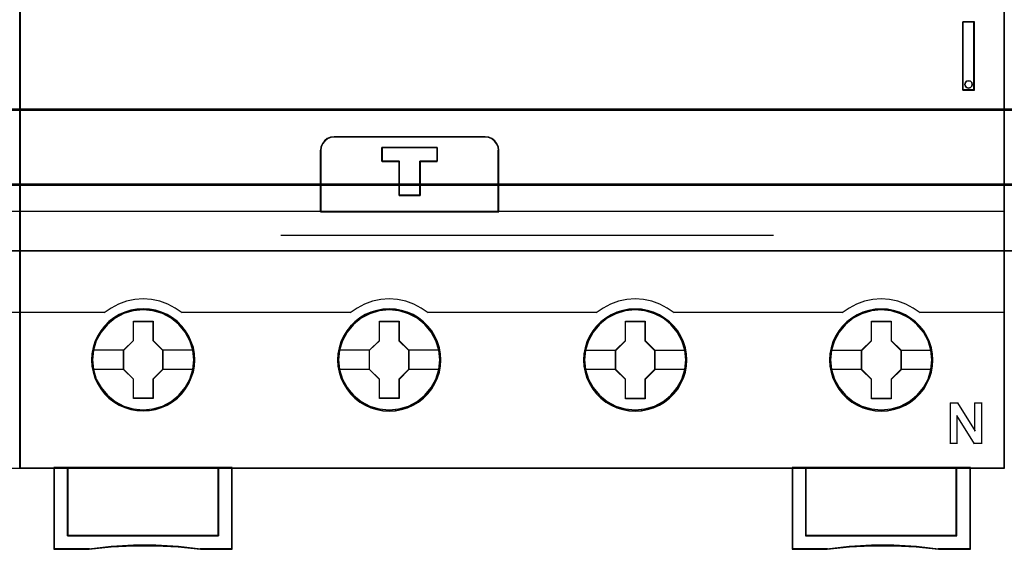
# Model space of a CAD drawing. Header units: millimetres. Extents: x 18084 to 47233, y 38174 to 56392.
# Tile 160 of 253: x 25259 to 25331, y 50907 to 50946. Entities that reach past the tile are written whole.
import ezdxf

# ---------------------------------------------------------------- set-up
doc = ezdxf.new("R2010")
doc.units = ezdxf.units.MM
doc.header["$LTSCALE"] = 100
for name, color, linetype in [('30', 7, 'Continuous'), ('45', 7, 'Continuous'), ('50', 7, 'Continuous')]:
    doc.layers.add(name, color=color, linetype=linetype)

msp = doc.modelspace()

# ---------------------------------------------------------------- linework, layer by layer
for p, q in [((25258.952, 50994.863), (25258.952, 50914.863)), ((25258.952, 50914.863), (25258.952, 50994.863))]:
    msp.add_line(p, q)
at = {"layer": '30', "color": 139}
for points in [[(25163.131, 50939.065), (25598.441, 50939.065), (25163.131, 50939.065)], [(25163.131, 50933.581), (25598.441, 50933.581), (25163.131, 50933.581)]]:
    msp.add_lwpolyline(points, close=True, dxfattribs=at)
at = {"layer": '30', "color": 7}
msp.add_lwpolyline([(25598.441, 50939.065), (25163.131, 50939.065), (25163.131, 50938.879), (25163.131, 50936.676), (25163.131, 50933.512), (25163.315, 50933.512), (25598.257, 50933.512), (25598.441, 50933.512), (25598.441, 50936.676), (25598.441, 50938.879), (25598.441, 50939.065)], close=True, dxfattribs=at)
msp.add_lwpolyline([(25598.441, 50939.065), (25163.131, 50939.065), (25163.131, 50938.879), (25163.131, 50936.676), (25163.131, 50933.512), (25163.315, 50933.512), (25598.257, 50933.512), (25598.441, 50933.512), (25598.441, 50936.676), (25598.441, 50938.879), (25598.441, 50939.065)], close=True, dxfattribs=at)
msp.add_lwpolyline([(25598.441, 50939.065), (25163.131, 50939.065), (25163.131, 50938.879), (25163.131, 50936.676), (25163.131, 50933.512), (25163.315, 50933.512), (25598.257, 50933.512), (25598.441, 50933.512), (25598.441, 50936.676), (25598.441, 50938.879), (25598.441, 50939.065)], close=True, dxfattribs=at)
at = {"layer": '30', "color": 59}
for points in [[(25598.441, 50939.065), (25163.131, 50939.065), (25163.131, 50938.879), (25163.131, 50936.676), (25163.131, 50933.512), (25163.315, 50933.512), (25598.257, 50933.512), (25598.441, 50933.512), (25598.441, 50936.676), (25598.441, 50938.879), (25598.441, 50939.065)], [(25598.406, 50939.031), (25163.163, 50939.031), (25163.163, 50938.847), (25163.163, 50936.671), (25163.163, 50933.546), (25163.347, 50933.546), (25598.222, 50933.546), (25598.406, 50933.546), (25598.406, 50936.671), (25598.406, 50938.847), (25598.406, 50939.031)]]:
    msp.add_lwpolyline(points, close=True, dxfattribs=at)
at = {"layer": '30', "color": 7}
msp.add_lwpolyline([(25163.131, 50938.996), (25598.441, 50938.996)], dxfattribs=at)
msp.add_lwpolyline([(25163.131, 50938.996), (25598.441, 50938.996)], dxfattribs=at)
msp.add_lwpolyline([(25163.131, 50938.996), (25598.441, 50938.996)], dxfattribs=at)
at = {"layer": '30', "color": 59}
msp.add_lwpolyline([(25163.131, 50938.996), (25598.441, 50938.996)], dxfattribs=at)
at = {"layer": '45', "color": 139}
msp.add_line((25278.068, 50929.841), (25314.119, 50929.841), dxfattribs=at)
at = {"layer": '45', "color": 7}
for points in [[(25258.952, 50994.863), (25186.876, 50994.863), (25186.876, 50912.795), (25258.952, 50912.795), (25258.952, 50994.863)], [(25331.029, 50994.863), (25258.952, 50994.863), (25258.952, 50912.795), (25331.029, 50912.795), (25331.029, 50994.863)], [(25327.988, 50940.466), (25328.83, 50940.466), (25328.83, 50945.452), (25327.988, 50945.452), (25327.988, 50940.466)], [(25328.168, 50941.013), (25328.26, 50941.115), (25328.406, 50941.151), (25328.539, 50941.115), (25328.637, 50941.013), (25328.673, 50940.881), (25328.637, 50940.742), (25328.539, 50940.652), (25328.406, 50940.61), (25328.26, 50940.652), (25328.168, 50940.742), (25328.132, 50940.881), (25328.168, 50941.013)], [(25280.956, 50931.568), (25294.011, 50931.568), (25294.011, 50936.059), (25293.984, 50936.309), (25293.877, 50936.558), (25293.721, 50936.752), (25293.514, 50936.919), (25293.274, 50937.013), (25293.011, 50937.052), (25281.962, 50937.052), (25281.699, 50937.013), (25281.459, 50936.919), (25281.252, 50936.752), (25281.096, 50936.558), (25280.99, 50936.309), (25280.956, 50936.059), (25280.956, 50931.568)], [(25280.978, 50931.59), (25293.989, 50931.59), (25293.989, 50936.047), (25293.961, 50936.295), (25293.855, 50936.542), (25293.699, 50936.735), (25293.493, 50936.9), (25293.254, 50936.993), (25292.992, 50937.032), (25281.981, 50937.032), (25281.719, 50936.993), (25281.48, 50936.9), (25281.274, 50936.735), (25281.118, 50936.542), (25281.012, 50936.295), (25280.978, 50936.047), (25280.978, 50931.59)], [(25288.25, 50935.262), (25288.25, 50932.749), (25286.723, 50932.749), (25286.723, 50935.262), (25285.455, 50935.262), (25285.455, 50936.26), (25289.512, 50936.26), (25289.512, 50935.262), (25288.25, 50935.262)], [(25286.723, 50935.262), (25286.723, 50932.749), (25288.25, 50932.749), (25288.25, 50935.262), (25289.512, 50935.262), (25289.512, 50936.26), (25285.455, 50936.26), (25285.455, 50935.262), (25286.723, 50935.262)], [(25286.731, 50935.253), (25286.731, 50932.771), (25288.242, 50932.771), (25288.242, 50935.253), (25289.49, 50935.253), (25289.49, 50936.238), (25285.478, 50936.238), (25285.478, 50935.253), (25286.731, 50935.253)], [(25271.756, 50920.722), (25271.734, 50921.171), (25271.661, 50921.619), (25271.504, 50922.051), (25271.325, 50922.466), (25271.09, 50922.853), (25270.81, 50923.202), (25270.485, 50923.523), (25270.121, 50923.8), (25269.745, 50924.043), (25269.32, 50924.226), (25268.888, 50924.353), (25268.435, 50924.436), (25267.981, 50924.458), (25267.527, 50924.436), (25267.085, 50924.353), (25266.636, 50924.226), (25266.222, 50924.043), (25265.835, 50923.8), (25265.477, 50923.523), (25265.141, 50923.202), (25264.877, 50922.853), (25264.631, 50922.466), (25264.435, 50922.051), (25264.317, 50921.619), (25264.228, 50921.171), (25264.194, 50920.722), (25264.228, 50920.274), (25264.317, 50919.837), (25264.435, 50919.405), (25264.631, 50918.996), (25264.877, 50918.603), (25265.141, 50918.243), (25265.477, 50917.927), (25265.835, 50917.645), (25266.222, 50917.418), (25266.636, 50917.236), (25267.085, 50917.097), (25267.527, 50917.009), (25267.981, 50916.986), (25268.435, 50917.009), (25268.888, 50917.097), (25269.32, 50917.236), (25269.745, 50917.418), (25270.121, 50917.645), (25270.485, 50917.927), (25270.81, 50918.243), (25271.09, 50918.603), (25271.325, 50918.996), (25271.504, 50919.405), (25271.661, 50919.837), (25271.734, 50920.274), (25271.756, 50920.722)], [(25271.756, 50920.722), (25271.734, 50921.171), (25271.661, 50921.619), (25271.504, 50922.051), (25271.325, 50922.466), (25271.09, 50922.853), (25270.81, 50923.202), (25270.485, 50923.523), (25270.121, 50923.8), (25269.745, 50924.043), (25269.32, 50924.226), (25268.888, 50924.353), (25268.435, 50924.436), (25267.981, 50924.458), (25267.527, 50924.436), (25267.085, 50924.353), (25266.636, 50924.226), (25266.222, 50924.043), (25265.835, 50923.8), (25265.477, 50923.523), (25265.141, 50923.202), (25264.877, 50922.853), (25264.631, 50922.466), (25264.435, 50922.051), (25264.317, 50921.619), (25264.228, 50921.171), (25264.194, 50920.722), (25264.228, 50920.274), (25264.317, 50919.837), (25264.435, 50919.405), (25264.631, 50918.996), (25264.877, 50918.603), (25265.141, 50918.243), (25265.477, 50917.927), (25265.835, 50917.645), (25266.222, 50917.418), (25266.636, 50917.236), (25267.085, 50917.097), (25267.527, 50917.009), (25267.981, 50916.986), (25268.435, 50917.009), (25268.888, 50917.097), (25269.32, 50917.236), (25269.745, 50917.418), (25270.121, 50917.645), (25270.485, 50917.927), (25270.81, 50918.243), (25271.09, 50918.603), (25271.325, 50918.996), (25271.504, 50919.405), (25271.661, 50919.837), (25271.734, 50920.274), (25271.756, 50920.722)], [(25271.737, 50920.722), (25271.714, 50921.168), (25271.642, 50921.614), (25271.486, 50922.043), (25271.308, 50922.455), (25271.073, 50922.84), (25270.795, 50923.187), (25270.472, 50923.506), (25270.109, 50923.781), (25269.736, 50924.023), (25269.313, 50924.205), (25268.884, 50924.331), (25268.432, 50924.414), (25267.981, 50924.436), (25267.529, 50924.414), (25267.089, 50924.331), (25266.643, 50924.205), (25266.231, 50924.023), (25265.847, 50923.781), (25265.49, 50923.506), (25265.156, 50923.187), (25264.894, 50922.84), (25264.649, 50922.455), (25264.454, 50922.043), (25264.337, 50921.614), (25264.247, 50921.168), (25264.214, 50920.722), (25264.247, 50920.277), (25264.337, 50919.842), (25264.454, 50919.413), (25264.649, 50919.006), (25264.894, 50918.615), (25265.156, 50918.258), (25265.49, 50917.944), (25265.847, 50917.663), (25266.231, 50917.438), (25266.643, 50917.256), (25267.089, 50917.119), (25267.529, 50917.031), (25267.981, 50917.009), (25268.432, 50917.031), (25268.884, 50917.119), (25269.313, 50917.256), (25269.736, 50917.438), (25270.109, 50917.663), (25270.472, 50917.944), (25270.795, 50918.258), (25271.073, 50918.615), (25271.308, 50919.006), (25271.486, 50919.413), (25271.642, 50919.842), (25271.714, 50920.277), (25271.737, 50920.722)], [(25289.768, 50920.718), (25289.74, 50921.166), (25289.673, 50921.614), (25289.516, 50922.046), (25289.337, 50922.455), (25289.101, 50922.848), (25288.821, 50923.197), (25288.491, 50923.512), (25288.126, 50923.789), (25287.756, 50924.033), (25287.325, 50924.215), (25286.899, 50924.348), (25286.44, 50924.431), (25285.986, 50924.453), (25285.532, 50924.431), (25285.089, 50924.348), (25284.641, 50924.215), (25284.232, 50924.033), (25283.84, 50923.789), (25283.481, 50923.512), (25283.15, 50923.197), (25282.887, 50922.848), (25282.64, 50922.455), (25282.444, 50922.046), (25282.321, 50921.614), (25282.231, 50921.166), (25282.203, 50920.718), (25282.231, 50920.269), (25282.321, 50919.832), (25282.444, 50919.401), (25282.64, 50918.985), (25282.887, 50918.598), (25283.15, 50918.238), (25283.481, 50917.917), (25283.84, 50917.641), (25284.232, 50917.408), (25284.641, 50917.226), (25285.089, 50917.093), (25285.532, 50917.004), (25285.986, 50916.977), (25286.44, 50917.004), (25286.899, 50917.093), (25287.325, 50917.226), (25287.756, 50917.408), (25288.126, 50917.641), (25288.491, 50917.917), (25288.821, 50918.238), (25289.101, 50918.598), (25289.337, 50918.985), (25289.516, 50919.401), (25289.673, 50919.832), (25289.74, 50920.269), (25289.768, 50920.718)], [(25289.768, 50920.718), (25289.74, 50921.166), (25289.673, 50921.614), (25289.516, 50922.046), (25289.337, 50922.455), (25289.101, 50922.848), (25288.821, 50923.197), (25288.491, 50923.512), (25288.126, 50923.789), (25287.756, 50924.033), (25287.325, 50924.215), (25286.899, 50924.348), (25286.44, 50924.431), (25285.986, 50924.453), (25285.532, 50924.431), (25285.089, 50924.348), (25284.641, 50924.215), (25284.232, 50924.033), (25283.84, 50923.789), (25283.481, 50923.512), (25283.15, 50923.197), (25282.887, 50922.848), (25282.64, 50922.455), (25282.444, 50922.046), (25282.321, 50921.614), (25282.231, 50921.166), (25282.203, 50920.718), (25282.231, 50920.269), (25282.321, 50919.832), (25282.444, 50919.401), (25282.64, 50918.985), (25282.887, 50918.598), (25283.15, 50918.238), (25283.481, 50917.917), (25283.84, 50917.641), (25284.232, 50917.408), (25284.641, 50917.226), (25285.089, 50917.093), (25285.532, 50917.004), (25285.986, 50916.977), (25286.44, 50917.004), (25286.899, 50917.093), (25287.325, 50917.226), (25287.756, 50917.408), (25288.126, 50917.641), (25288.491, 50917.917), (25288.821, 50918.238), (25289.101, 50918.598), (25289.337, 50918.985), (25289.516, 50919.401), (25289.673, 50919.832), (25289.74, 50920.269), (25289.768, 50920.718)], [(25289.746, 50920.716), (25289.718, 50921.162), (25289.651, 50921.608), (25289.495, 50922.037), (25289.317, 50922.444), (25289.083, 50922.835), (25288.804, 50923.182), (25288.476, 50923.495), (25288.114, 50923.771), (25287.746, 50924.013), (25287.317, 50924.194), (25286.894, 50924.326), (25286.437, 50924.409), (25285.986, 50924.431), (25285.534, 50924.409), (25285.094, 50924.326), (25284.649, 50924.194), (25284.242, 50924.013), (25283.852, 50923.771), (25283.496, 50923.495), (25283.167, 50923.182), (25282.905, 50922.835), (25282.66, 50922.444), (25282.465, 50922.037), (25282.343, 50921.608), (25282.253, 50921.162), (25282.226, 50920.716), (25282.253, 50920.271), (25282.343, 50919.836), (25282.465, 50919.407), (25282.66, 50918.994), (25282.905, 50918.609), (25283.167, 50918.251), (25283.496, 50917.932), (25283.852, 50917.657), (25284.242, 50917.426), (25284.649, 50917.244), (25285.094, 50917.112), (25285.534, 50917.024), (25285.986, 50916.996), (25286.437, 50917.024), (25286.894, 50917.112), (25287.317, 50917.244), (25287.746, 50917.426), (25288.114, 50917.657), (25288.476, 50917.932), (25288.804, 50918.251), (25289.083, 50918.609), (25289.317, 50918.994), (25289.495, 50919.407), (25289.651, 50919.836), (25289.718, 50920.271), (25289.746, 50920.716)], [(25307.772, 50920.711), (25307.75, 50921.159), (25307.677, 50921.607), (25307.526, 50922.039), (25307.347, 50922.454), (25307.111, 50922.841), (25306.831, 50923.19), (25306.501, 50923.511), (25306.137, 50923.787), (25305.767, 50924.031), (25305.335, 50924.213), (25304.904, 50924.341), (25304.45, 50924.424), (25303.996, 50924.446), (25303.543, 50924.424), (25303.1, 50924.341), (25302.652, 50924.213), (25302.237, 50924.031), (25301.851, 50923.787), (25301.492, 50923.511), (25301.156, 50923.19), (25300.893, 50922.841), (25300.652, 50922.454), (25300.45, 50922.039), (25300.333, 50921.607), (25300.243, 50921.159), (25300.215, 50920.711), (25300.243, 50920.263), (25300.333, 50919.826), (25300.45, 50919.394), (25300.652, 50918.985), (25300.893, 50918.592), (25301.156, 50918.232), (25301.492, 50917.912), (25301.851, 50917.635), (25302.237, 50917.408), (25302.652, 50917.226), (25303.1, 50917.087), (25303.543, 50916.999), (25303.996, 50916.977), (25304.45, 50916.999), (25304.904, 50917.087), (25305.335, 50917.226), (25305.767, 50917.408), (25306.137, 50917.635), (25306.501, 50917.912), (25306.831, 50918.232), (25307.111, 50918.592), (25307.347, 50918.985), (25307.526, 50919.394), (25307.677, 50919.826), (25307.75, 50920.263), (25307.772, 50920.711)], [(25307.772, 50920.711), (25307.75, 50921.159), (25307.677, 50921.607), (25307.526, 50922.039), (25307.347, 50922.454), (25307.111, 50922.841), (25306.831, 50923.19), (25306.501, 50923.511), (25306.137, 50923.787), (25305.767, 50924.031), (25305.335, 50924.213), (25304.904, 50924.341), (25304.45, 50924.424), (25303.996, 50924.446), (25303.543, 50924.424), (25303.1, 50924.341), (25302.652, 50924.213), (25302.237, 50924.031), (25301.851, 50923.787), (25301.492, 50923.511), (25301.156, 50923.19), (25300.893, 50922.841), (25300.652, 50922.454), (25300.45, 50922.039), (25300.333, 50921.607), (25300.243, 50921.159), (25300.215, 50920.711), (25300.243, 50920.263), (25300.333, 50919.826), (25300.45, 50919.394), (25300.652, 50918.985), (25300.893, 50918.592), (25301.156, 50918.232), (25301.492, 50917.912), (25301.851, 50917.635), (25302.237, 50917.408), (25302.652, 50917.226), (25303.1, 50917.087), (25303.543, 50916.999), (25303.996, 50916.977), (25304.45, 50916.999), (25304.904, 50917.087), (25305.335, 50917.226), (25305.767, 50917.408), (25306.137, 50917.635), (25306.501, 50917.912), (25306.831, 50918.232), (25307.111, 50918.592), (25307.347, 50918.985), (25307.526, 50919.394), (25307.677, 50919.826), (25307.75, 50920.263), (25307.772, 50920.711)], [(25307.75, 50920.711), (25307.728, 50921.157), (25307.655, 50921.603), (25307.505, 50922.032), (25307.327, 50922.445), (25307.093, 50922.83), (25306.814, 50923.177), (25306.485, 50923.496), (25306.123, 50923.771), (25305.756, 50924.013), (25305.327, 50924.195), (25304.898, 50924.321), (25304.446, 50924.404), (25303.995, 50924.426), (25303.544, 50924.404), (25303.104, 50924.321), (25302.658, 50924.195), (25302.246, 50924.013), (25301.862, 50923.771), (25301.505, 50923.496), (25301.171, 50923.177), (25300.909, 50922.83), (25300.669, 50922.445), (25300.469, 50922.032), (25300.352, 50921.603), (25300.263, 50921.157), (25300.235, 50920.711), (25300.263, 50920.265), (25300.352, 50919.831), (25300.469, 50919.401), (25300.669, 50918.994), (25300.909, 50918.603), (25301.171, 50918.246), (25301.505, 50917.926), (25301.862, 50917.651), (25302.246, 50917.426), (25302.658, 50917.244), (25303.104, 50917.106), (25303.544, 50917.018), (25303.995, 50916.996), (25304.446, 50917.018), (25304.898, 50917.106), (25305.327, 50917.244), (25305.756, 50917.426), (25306.123, 50917.651), (25306.485, 50917.926), (25306.814, 50918.246), (25307.093, 50918.603), (25307.327, 50918.994), (25307.505, 50919.401), (25307.655, 50919.831), (25307.728, 50920.265), (25307.75, 50920.711)], [(25325.784, 50920.711), (25325.762, 50921.159), (25325.689, 50921.607), (25325.532, 50922.039), (25325.353, 50922.454), (25325.123, 50922.841), (25324.843, 50923.19), (25324.512, 50923.511), (25324.148, 50923.787), (25323.778, 50924.031), (25323.346, 50924.213), (25322.915, 50924.341), (25322.461, 50924.424), (25322.007, 50924.446), (25321.553, 50924.424), (25321.11, 50924.341), (25320.662, 50924.213), (25320.247, 50924.031), (25319.861, 50923.787), (25319.502, 50923.511), (25319.166, 50923.19), (25318.902, 50922.841), (25318.656, 50922.454), (25318.459, 50922.039), (25318.342, 50921.607), (25318.252, 50921.159), (25318.224, 50920.711), (25318.252, 50920.263), (25318.342, 50919.826), (25318.459, 50919.394), (25318.656, 50918.985), (25318.902, 50918.592), (25319.166, 50918.232), (25319.502, 50917.912), (25319.861, 50917.635), (25320.247, 50917.408), (25320.662, 50917.226), (25321.11, 50917.087), (25321.553, 50916.999), (25322.007, 50916.977), (25322.461, 50916.999), (25322.915, 50917.087), (25323.346, 50917.226), (25323.778, 50917.408), (25324.148, 50917.635), (25324.512, 50917.912), (25324.843, 50918.232), (25325.123, 50918.592), (25325.353, 50918.985), (25325.532, 50919.394), (25325.689, 50919.826), (25325.762, 50920.263), (25325.784, 50920.711)], [(25325.784, 50920.711), (25325.762, 50921.159), (25325.689, 50921.607), (25325.532, 50922.039), (25325.353, 50922.454), (25325.123, 50922.841), (25324.843, 50923.19), (25324.512, 50923.511), (25324.148, 50923.787), (25323.778, 50924.031), (25323.346, 50924.213), (25322.915, 50924.341), (25322.461, 50924.424), (25322.007, 50924.446), (25321.553, 50924.424), (25321.11, 50924.341), (25320.662, 50924.213), (25320.247, 50924.031), (25319.861, 50923.787), (25319.502, 50923.511), (25319.166, 50923.19), (25318.902, 50922.841), (25318.656, 50922.454), (25318.459, 50922.039), (25318.342, 50921.607), (25318.252, 50921.159), (25318.224, 50920.711), (25318.252, 50920.263), (25318.342, 50919.826), (25318.459, 50919.394), (25318.656, 50918.985), (25318.902, 50918.592), (25319.166, 50918.232), (25319.502, 50917.912), (25319.861, 50917.635), (25320.247, 50917.408), (25320.662, 50917.226), (25321.11, 50917.087), (25321.553, 50916.999), (25322.007, 50916.977), (25322.461, 50916.999), (25322.915, 50917.087), (25323.346, 50917.226), (25323.778, 50917.408), (25324.148, 50917.635), (25324.512, 50917.912), (25324.843, 50918.232), (25325.123, 50918.592), (25325.353, 50918.985), (25325.532, 50919.394), (25325.689, 50919.826), (25325.762, 50920.263), (25325.784, 50920.711)], [(25325.762, 50920.711), (25325.739, 50921.157), (25325.667, 50921.603), (25325.511, 50922.032), (25325.333, 50922.445), (25325.104, 50922.83), (25324.826, 50923.177), (25324.497, 50923.496), (25324.135, 50923.771), (25323.767, 50924.013), (25323.338, 50924.195), (25322.909, 50924.321), (25322.458, 50924.404), (25322.007, 50924.426), (25321.556, 50924.404), (25321.116, 50924.321), (25320.67, 50924.195), (25320.258, 50924.013), (25319.873, 50923.771), (25319.517, 50923.496), (25319.182, 50923.177), (25318.921, 50922.83), (25318.675, 50922.445), (25318.48, 50922.032), (25318.363, 50921.603), (25318.274, 50921.157), (25318.246, 50920.711), (25318.274, 50920.265), (25318.363, 50919.831), (25318.48, 50919.401), (25318.675, 50918.994), (25318.921, 50918.603), (25319.182, 50918.246), (25319.517, 50917.926), (25319.873, 50917.651), (25320.258, 50917.426), (25320.67, 50917.244), (25321.116, 50917.106), (25321.556, 50917.018), (25322.007, 50916.996), (25322.458, 50917.018), (25322.909, 50917.106), (25323.338, 50917.244), (25323.767, 50917.426), (25324.135, 50917.651), (25324.497, 50917.926), (25324.826, 50918.246), (25325.104, 50918.603), (25325.333, 50918.994), (25325.511, 50919.401), (25325.667, 50919.831), (25325.739, 50920.265), (25325.762, 50920.711)], [(25267.267, 50923.56), (25268.71, 50923.56), (25268.71, 50922.141), (25269.429, 50921.437), (25269.429, 50920.018), (25268.71, 50919.303), (25268.71, 50917.895), (25267.267, 50917.895), (25267.267, 50919.303), (25266.532, 50920.018), (25266.532, 50921.437), (25267.267, 50922.141), (25267.267, 50923.56)], [(25267.267, 50923.56), (25268.71, 50923.56), (25268.71, 50923.56), (25268.71, 50922.141), (25268.71, 50922.141), (25269.429, 50921.437), (25269.429, 50921.437), (25269.429, 50920.018), (25269.429, 50920.018), (25268.71, 50919.303), (25268.71, 50919.303), (25268.71, 50917.895), (25268.71, 50917.895), (25267.267, 50917.895), (25267.267, 50917.895), (25267.267, 50919.303), (25267.267, 50919.303), (25266.532, 50920.018), (25266.532, 50920.018), (25266.532, 50921.437), (25266.532, 50921.437), (25267.267, 50922.141), (25267.267, 50922.141), (25267.267, 50923.56), (25267.267, 50923.56)], [(25267.278, 50923.54), (25268.699, 50923.54), (25268.699, 50922.132), (25269.406, 50921.433), (25269.406, 50920.024), (25268.699, 50919.315), (25268.699, 50917.917), (25267.278, 50917.917), (25267.278, 50919.315), (25266.554, 50920.024), (25266.554, 50921.433), (25267.278, 50922.132), (25267.278, 50923.54)], [(25285.272, 50923.555), (25286.716, 50923.555), (25286.716, 50922.136), (25287.435, 50921.432), (25287.435, 50920.013), (25286.716, 50919.298), (25286.716, 50917.89), (25285.272, 50917.89), (25285.272, 50919.298), (25284.536, 50920.013), (25284.536, 50921.432), (25285.272, 50922.136), (25285.272, 50923.555)], [(25285.272, 50923.555), (25286.716, 50923.555), (25286.716, 50923.555), (25286.716, 50922.136), (25286.716, 50922.136), (25287.435, 50921.432), (25287.435, 50921.432), (25287.435, 50920.013), (25287.435, 50920.013), (25286.716, 50919.298), (25286.716, 50919.298), (25286.716, 50917.89), (25286.716, 50917.89), (25285.272, 50917.89), (25285.272, 50917.89), (25285.272, 50919.298), (25285.272, 50919.298), (25284.536, 50920.013), (25284.536, 50920.013), (25284.536, 50921.432), (25284.536, 50921.432), (25285.272, 50922.136), (25285.272, 50922.136), (25285.272, 50923.555), (25285.272, 50923.555)], [(25285.283, 50923.533), (25286.705, 50923.533), (25286.705, 50922.124), (25287.413, 50921.425), (25287.413, 50920.017), (25286.705, 50919.307), (25286.705, 50917.91), (25285.283, 50917.91), (25285.283, 50919.307), (25284.558, 50920.017), (25284.558, 50921.425), (25285.283, 50922.124), (25285.283, 50923.533)], [(25303.283, 50923.55), (25304.726, 50923.55), (25304.726, 50922.13), (25305.445, 50921.426), (25305.445, 50920.006), (25304.726, 50919.291), (25304.726, 50917.882), (25303.283, 50917.882), (25303.283, 50919.291), (25302.548, 50920.006), (25302.548, 50921.426), (25303.283, 50922.13), (25303.283, 50923.55)], [(25303.283, 50923.55), (25304.726, 50923.55), (25304.726, 50923.55), (25304.726, 50922.13), (25304.726, 50922.13), (25305.445, 50921.426), (25305.445, 50921.426), (25305.445, 50920.006), (25305.445, 50920.006), (25304.726, 50919.291), (25304.726, 50919.291), (25304.726, 50917.882), (25304.726, 50917.882), (25303.283, 50917.882), (25303.283, 50917.882), (25303.283, 50919.291), (25303.283, 50919.291), (25302.548, 50920.006), (25302.548, 50920.006), (25302.548, 50921.426), (25302.548, 50921.426), (25303.283, 50922.13), (25303.283, 50922.13), (25303.283, 50923.55), (25303.283, 50923.55)], [(25303.294, 50923.528), (25304.715, 50923.528), (25304.715, 50922.119), (25305.422, 50921.42), (25305.422, 50920.012), (25304.715, 50919.302), (25304.715, 50917.905), (25303.294, 50917.905), (25303.294, 50919.302), (25302.57, 50920.012), (25302.57, 50921.42), (25303.294, 50922.119), (25303.294, 50923.528)], [(25321.293, 50923.55), (25322.737, 50923.55), (25322.737, 50922.13), (25323.456, 50921.426), (25323.456, 50920.006), (25322.737, 50919.291), (25322.737, 50917.882), (25321.293, 50917.882), (25321.293, 50919.291), (25320.557, 50920.006), (25320.557, 50921.426), (25321.293, 50922.13), (25321.293, 50923.55)], [(25321.293, 50923.55), (25322.737, 50923.55), (25322.737, 50923.55), (25322.737, 50922.13), (25322.737, 50922.13), (25323.456, 50921.426), (25323.456, 50921.426), (25323.456, 50920.006), (25323.456, 50920.006), (25322.737, 50919.291), (25322.737, 50919.291), (25322.737, 50917.882), (25322.737, 50917.882), (25321.293, 50917.882), (25321.293, 50917.882), (25321.293, 50919.291), (25321.293, 50919.291), (25320.557, 50920.006), (25320.557, 50920.006), (25320.557, 50921.426), (25320.557, 50921.426), (25321.293, 50922.13), (25321.293, 50922.13), (25321.293, 50923.55), (25321.293, 50923.55)], [(25321.304, 50923.528), (25322.726, 50923.528), (25322.726, 50922.119), (25323.434, 50921.42), (25323.434, 50920.012), (25322.726, 50919.302), (25322.726, 50917.905), (25321.304, 50917.905), (25321.304, 50919.302), (25320.579, 50920.012), (25320.579, 50921.42), (25321.304, 50922.119), (25321.304, 50923.528)], [(25273.501, 50907.854), (25262.452, 50907.854), (25262.452, 50912.842), (25261.446, 50912.842), (25261.446, 50906.862), (25264.012, 50906.862), (25265.638, 50907.034), (25267.27, 50907.117), (25268.913, 50907.117), (25270.55, 50907.034), (25272.182, 50906.862), (25274.502, 50906.862), (25274.502, 50912.842), (25273.501, 50912.842), (25273.501, 50907.854)], [(25273.505, 50912.842), (25262.45, 50912.842), (25262.45, 50907.845), (25273.505, 50907.845), (25273.505, 50912.842)], [(25327.528, 50907.854), (25316.479, 50907.854), (25316.479, 50912.842), (25315.479, 50912.842), (25315.479, 50906.862), (25318.039, 50906.862), (25319.67, 50907.034), (25321.297, 50907.117), (25322.94, 50907.117), (25324.583, 50907.034), (25326.204, 50906.862), (25328.534, 50906.862), (25328.534, 50912.842), (25327.528, 50912.842), (25327.528, 50907.854)], [(25316.475, 50912.842), (25316.475, 50907.845), (25327.533, 50907.845), (25327.533, 50912.842), (25322.001, 50912.842), (25316.475, 50912.842)]]:
    msp.add_lwpolyline(points, close=True, dxfattribs=at)
at = {"layer": '45', "color": 139}
for points in [[(25258.952, 50994.863), (25186.876, 50994.863), (25186.876, 50912.795), (25258.952, 50912.795), (25258.952, 50994.863)], [(25331.029, 50994.863), (25258.952, 50994.863), (25258.952, 50912.795), (25331.029, 50912.795), (25331.029, 50994.863)], [(25328.673, 50940.881), (25328.637, 50941.013), (25328.539, 50941.115), (25328.406, 50941.151), (25328.26, 50941.115), (25328.168, 50941.013), (25328.132, 50940.881), (25328.168, 50940.742), (25328.26, 50940.652), (25328.406, 50940.61), (25328.539, 50940.652), (25328.637, 50940.742), (25328.673, 50940.881)], [(25271.684, 50920.728), (25271.612, 50921.447), (25271.404, 50922.128), (25271.057, 50922.764), (25270.597, 50923.318), (25270.037, 50923.772), (25269.393, 50924.109), (25268.698, 50924.32), (25267.975, 50924.386), (25267.252, 50924.32), (25266.563, 50924.109), (25265.918, 50923.772), (25265.353, 50923.318), (25264.893, 50922.764), (25264.551, 50922.128), (25264.338, 50921.447), (25264.271, 50920.728), (25264.338, 50920.014), (25264.551, 50919.322), (25264.893, 50918.696), (25265.353, 50918.137), (25265.918, 50917.683), (25266.563, 50917.346), (25267.252, 50917.135), (25267.975, 50917.063), (25268.698, 50917.135), (25269.393, 50917.346), (25270.037, 50917.683), (25270.597, 50918.137), (25271.057, 50918.696), (25271.404, 50919.322), (25271.612, 50920.014), (25271.684, 50920.728)], [(25271.684, 50920.722), (25271.612, 50921.442), (25271.404, 50922.123), (25271.062, 50922.759), (25270.597, 50923.318), (25270.037, 50923.772), (25269.398, 50924.11), (25268.698, 50924.32), (25267.975, 50924.386), (25267.258, 50924.32), (25266.557, 50924.11), (25265.918, 50923.772), (25265.358, 50923.318), (25264.893, 50922.759), (25264.551, 50922.123), (25264.344, 50921.442), (25264.271, 50920.722), (25264.344, 50920.008), (25264.551, 50919.322), (25264.893, 50918.691), (25265.358, 50918.138), (25265.918, 50917.684), (25266.557, 50917.341), (25267.258, 50917.13), (25267.975, 50917.058), (25268.698, 50917.13), (25269.398, 50917.341), (25270.037, 50917.684), (25270.597, 50918.138), (25271.062, 50918.691), (25271.404, 50919.322), (25271.612, 50920.008), (25271.684, 50920.722)], [(25289.696, 50920.717), (25289.623, 50921.437), (25289.416, 50922.123), (25289.074, 50922.76), (25288.609, 50923.313), (25288.048, 50923.767), (25287.409, 50924.105), (25286.709, 50924.315), (25285.986, 50924.381), (25285.263, 50924.315), (25284.568, 50924.105), (25283.929, 50923.767), (25283.368, 50923.313), (25282.903, 50922.76), (25282.556, 50922.123), (25282.348, 50921.437), (25282.275, 50920.717), (25282.348, 50920.009), (25282.556, 50919.317), (25282.903, 50918.686), (25283.368, 50918.132), (25283.929, 50917.678), (25284.568, 50917.341), (25285.263, 50917.13), (25285.986, 50917.058), (25286.709, 50917.13), (25287.409, 50917.341), (25288.048, 50917.678), (25288.609, 50918.132), (25289.074, 50918.686), (25289.416, 50919.317), (25289.623, 50920.009), (25289.696, 50920.717)], [(25289.696, 50920.722), (25289.618, 50921.442), (25289.41, 50922.123), (25289.068, 50922.759), (25288.609, 50923.318), (25288.048, 50923.772), (25287.404, 50924.11), (25286.703, 50924.32), (25285.985, 50924.386), (25285.262, 50924.32), (25284.567, 50924.11), (25283.928, 50923.772), (25283.362, 50923.318), (25282.902, 50922.759), (25282.561, 50922.123), (25282.348, 50921.442), (25282.28, 50920.722), (25282.348, 50920.008), (25282.561, 50919.322), (25282.902, 50918.691), (25283.362, 50918.138), (25283.928, 50917.684), (25284.567, 50917.341), (25285.262, 50917.13), (25285.985, 50917.058), (25286.703, 50917.13), (25287.404, 50917.341), (25288.048, 50917.684), (25288.609, 50918.138), (25289.068, 50918.691), (25289.41, 50919.322), (25289.618, 50920.008), (25289.696, 50920.722)], [(25307.705, 50920.717), (25307.632, 50921.437), (25307.425, 50922.123), (25307.078, 50922.76), (25306.613, 50923.313), (25306.058, 50923.767), (25305.414, 50924.105), (25304.719, 50924.315), (25303.996, 50924.381), (25303.273, 50924.315), (25302.573, 50924.105), (25301.94, 50923.767), (25301.374, 50923.313), (25300.909, 50922.76), (25300.567, 50922.123), (25300.36, 50921.437), (25300.287, 50920.717), (25300.36, 50920.009), (25300.567, 50919.317), (25300.909, 50918.686), (25301.374, 50918.132), (25301.94, 50917.678), (25302.573, 50917.341), (25303.273, 50917.13), (25303.996, 50917.058), (25304.719, 50917.13), (25305.414, 50917.341), (25306.058, 50917.678), (25306.613, 50918.132), (25307.078, 50918.686), (25307.425, 50919.317), (25307.632, 50920.009), (25307.705, 50920.717)], [(25307.7, 50920.722), (25307.627, 50921.442), (25307.42, 50922.123), (25307.078, 50922.759), (25306.619, 50923.318), (25306.053, 50923.772), (25305.414, 50924.11), (25304.713, 50924.32), (25303.991, 50924.386), (25303.268, 50924.32), (25302.578, 50924.11), (25301.934, 50923.772), (25301.373, 50923.318), (25300.914, 50922.759), (25300.572, 50922.123), (25300.359, 50921.442), (25300.292, 50920.722), (25300.359, 50920.008), (25300.572, 50919.322), (25300.914, 50918.691), (25301.373, 50918.138), (25301.934, 50917.684), (25302.578, 50917.341), (25303.268, 50917.13), (25303.991, 50917.058), (25304.713, 50917.13), (25305.414, 50917.341), (25306.053, 50917.684), (25306.619, 50918.138), (25307.078, 50918.691), (25307.42, 50919.322), (25307.627, 50920.008), (25307.7, 50920.722)], [(25325.712, 50920.722), (25325.639, 50921.442), (25325.432, 50922.123), (25325.09, 50922.759), (25324.63, 50923.318), (25324.064, 50923.772), (25323.419, 50924.11), (25322.724, 50924.32), (25322.001, 50924.386), (25321.278, 50924.32), (25320.589, 50924.11), (25319.944, 50923.772), (25319.384, 50923.318), (25318.924, 50922.759), (25318.582, 50922.123), (25318.363, 50921.442), (25318.296, 50920.722), (25318.363, 50920.008), (25318.582, 50919.322), (25318.924, 50918.691), (25319.384, 50918.138), (25319.944, 50917.684), (25320.589, 50917.341), (25321.278, 50917.13), (25322.001, 50917.058), (25322.724, 50917.13), (25323.419, 50917.341), (25324.064, 50917.684), (25324.63, 50918.138), (25325.09, 50918.691), (25325.432, 50919.322), (25325.639, 50920.008), (25325.712, 50920.722)], [(25325.712, 50920.717), (25325.639, 50921.437), (25325.432, 50922.123), (25325.09, 50922.76), (25324.625, 50923.313), (25324.07, 50923.767), (25323.425, 50924.105), (25322.724, 50924.315), (25322.007, 50924.381), (25321.284, 50924.315), (25320.583, 50924.105), (25319.95, 50923.767), (25319.384, 50923.313), (25318.918, 50922.76), (25318.576, 50922.123), (25318.369, 50921.437), (25318.296, 50920.717), (25318.369, 50920.009), (25318.576, 50919.317), (25318.918, 50918.686), (25319.384, 50918.132), (25319.95, 50917.678), (25320.583, 50917.341), (25321.284, 50917.13), (25322.007, 50917.058), (25322.724, 50917.13), (25323.425, 50917.341), (25324.07, 50917.678), (25324.625, 50918.132), (25325.09, 50918.686), (25325.432, 50919.317), (25325.639, 50920.009), (25325.712, 50920.717)]]:
    msp.add_lwpolyline(points, close=True, dxfattribs=at)
at = {"layer": '45', "color": 59}
for points in [[(25331.006, 50994.84), (25258.974, 50994.84), (25258.974, 50912.818), (25331.006, 50912.818), (25331.006, 50994.84)], [(25327.988, 50940.466), (25328.83, 50940.466), (25328.83, 50945.452), (25327.988, 50945.452), (25327.988, 50940.466)], [(25328.168, 50941.013), (25328.26, 50941.115), (25328.406, 50941.151), (25328.539, 50941.115), (25328.637, 50941.013), (25328.673, 50940.881), (25328.637, 50940.742), (25328.539, 50940.652), (25328.406, 50940.61), (25328.26, 50940.652), (25328.168, 50940.742), (25328.132, 50940.881), (25328.168, 50941.013)], [(25280.956, 50931.568), (25294.011, 50931.568), (25294.011, 50936.059), (25293.984, 50936.309), (25293.877, 50936.558), (25293.721, 50936.752), (25293.514, 50936.919), (25293.274, 50937.013), (25293.011, 50937.052), (25281.962, 50937.052), (25281.699, 50937.013), (25281.459, 50936.919), (25281.252, 50936.752), (25281.096, 50936.558), (25280.99, 50936.309), (25280.956, 50936.059), (25280.956, 50931.568)], [(25288.25, 50935.262), (25288.25, 50932.749), (25286.723, 50932.749), (25286.723, 50935.262), (25285.455, 50935.262), (25285.455, 50936.26), (25289.512, 50936.26), (25289.512, 50935.262), (25288.25, 50935.262)], [(25286.723, 50935.262), (25286.723, 50932.749), (25288.25, 50932.749), (25288.25, 50935.262), (25289.512, 50935.262), (25289.512, 50936.26), (25285.455, 50936.26), (25285.455, 50935.262), (25286.723, 50935.262)], [(25286.731, 50935.253), (25286.731, 50932.771), (25288.242, 50932.771), (25288.242, 50935.253), (25289.49, 50935.253), (25289.49, 50936.238), (25285.478, 50936.238), (25285.478, 50935.253), (25286.731, 50935.253)], [(25273.501, 50907.854), (25262.452, 50907.854), (25262.452, 50912.842), (25261.446, 50912.842), (25261.446, 50906.862), (25264.012, 50906.862), (25265.638, 50907.034), (25267.27, 50907.117), (25268.913, 50907.117), (25270.55, 50907.034), (25272.182, 50906.862), (25274.502, 50906.862), (25274.502, 50912.842), (25273.501, 50912.842), (25273.501, 50907.854)], [(25273.485, 50907.867), (25262.471, 50907.867), (25262.471, 50912.82), (25261.469, 50912.82), (25261.469, 50906.882), (25264.026, 50906.882), (25265.647, 50907.053), (25267.273, 50907.135), (25268.911, 50907.135), (25270.543, 50907.053), (25272.17, 50906.882), (25274.482, 50906.882), (25274.482, 50912.82), (25273.485, 50912.82), (25273.485, 50907.867)], [(25273.505, 50912.842), (25262.45, 50912.842), (25262.45, 50907.845), (25273.505, 50907.845), (25273.505, 50912.842)], [(25273.483, 50912.82), (25262.472, 50912.82), (25262.472, 50907.867), (25273.483, 50907.867), (25273.483, 50912.82)], [(25327.528, 50907.854), (25316.479, 50907.854), (25316.479, 50912.842), (25315.479, 50912.842), (25315.479, 50906.862), (25318.039, 50906.862), (25319.67, 50907.034), (25321.297, 50907.117), (25322.94, 50907.117), (25324.583, 50907.034), (25326.204, 50906.862), (25328.534, 50906.862), (25328.534, 50912.842), (25327.528, 50912.842), (25327.528, 50907.854)], [(25327.509, 50907.867), (25316.498, 50907.867), (25316.498, 50912.82), (25315.501, 50912.82), (25315.501, 50906.882), (25318.052, 50906.882), (25319.678, 50907.053), (25321.299, 50907.135), (25322.937, 50907.135), (25324.574, 50907.053), (25326.189, 50906.882), (25328.512, 50906.882), (25328.512, 50912.82), (25327.509, 50912.82), (25327.509, 50907.867)], [(25316.475, 50912.842), (25316.475, 50907.845), (25327.533, 50907.845), (25327.533, 50912.842), (25322.001, 50912.842), (25316.475, 50912.842)], [(25316.497, 50912.82), (25316.497, 50907.867), (25327.511, 50907.867), (25327.511, 50912.82), (25322.001, 50912.82), (25316.497, 50912.82)]]:
    msp.add_lwpolyline(points, close=True, dxfattribs=at)
at = {"layer": '45', "color": 139}
for points in [[(25327.988, 50940.466), (25327.988, 50945.452)], [(25327.988, 50945.452), (25328.83, 50945.452)], [(25328.783, 50940.466), (25328.783, 50945.452)], [(25327.988, 50940.511), (25328.83, 50940.511)], [(25282.004, 50937.052), (25281.731, 50937.011), (25281.48, 50936.914), (25281.265, 50936.741), (25281.102, 50936.54), (25280.991, 50936.281), (25280.956, 50936.022)], [(25281.957, 50937.052), (25293.015, 50937.052)], [(25294.011, 50936.022), (25293.982, 50936.281), (25293.872, 50936.54), (25293.708, 50936.741), (25293.493, 50936.914), (25293.242, 50937.011), (25292.968, 50937.052)], [(25280.956, 50931.568), (25280.956, 50936.069)], [(25285.455, 50936.26), (25289.512, 50936.26)], [(25285.455, 50936.26), (25285.455, 50935.23)], [(25289.465, 50936.26), (25289.465, 50935.23)], [(25293.964, 50931.568), (25293.964, 50936.069)], [(25285.455, 50935.275), (25286.755, 50935.275)], [(25286.71, 50935.275), (25286.71, 50932.749)], [(25288.218, 50935.275), (25289.512, 50935.275)], [(25288.218, 50935.275), (25288.218, 50932.749)], [(25286.71, 50932.796), (25288.265, 50932.796)], [(25186.876, 50931.612), (25258.952, 50931.612)], [(25258.952, 50931.612), (25331.029, 50931.612)], [(25270.827, 50924.158), (25270.322, 50924.515), (25269.777, 50924.809), (25269.199, 50925.022), (25268.593, 50925.149), (25267.969, 50925.195), (25267.363, 50925.149), (25266.757, 50925.022), (25266.178, 50924.809), (25265.628, 50924.515), (25265.128, 50924.158)], [(25288.837, 50924.158), (25288.331, 50924.515), (25287.787, 50924.809), (25287.208, 50925.022), (25286.602, 50925.149), (25285.979, 50925.195), (25285.372, 50925.149), (25284.761, 50925.022), (25284.182, 50924.809), (25283.638, 50924.515), (25283.132, 50924.158)], [(25306.848, 50924.158), (25306.343, 50924.515), (25305.798, 50924.809), (25305.209, 50925.022), (25304.608, 50925.149), (25303.991, 50925.195), (25303.379, 50925.149), (25302.772, 50925.022), (25302.194, 50924.809), (25301.649, 50924.515), (25301.144, 50924.158)], [(25324.852, 50924.158), (25324.353, 50924.515), (25323.802, 50924.809), (25323.218, 50925.022), (25322.618, 50925.149), (25322, 50925.195), (25321.388, 50925.149), (25320.782, 50925.022), (25320.203, 50924.809), (25319.659, 50924.515), (25319.153, 50924.158)], [(25252.731, 50924.205), (25258.952, 50924.205)], [(25258.952, 50924.205), (25265.175, 50924.205)], [(25270.78, 50924.205), (25277.003, 50924.205)], [(25276.956, 50924.205), (25283.18, 50924.205)], [(25288.792, 50924.205), (25301.189, 50924.205)], [(25306.801, 50924.205), (25313.024, 50924.205)], [(25312.977, 50924.205), (25319.2, 50924.205)], [(25324.808, 50924.205), (25331.029, 50924.205)], [(25327.046, 50917.582), (25327.65, 50917.582)], [(25327.046, 50917.582), (25327.046, 50914.572)], [(25327.603, 50917.582), (25328.89, 50915.503)], [(25328.845, 50917.582), (25329.391, 50917.582)], [(25328.845, 50917.582), (25328.845, 50915.503)], [(25329.347, 50917.582), (25329.347, 50914.572)], [(25327.548, 50916.664), (25327.548, 50914.572)], [(25328.83, 50914.572), (25327.548, 50916.664)], [(25327.046, 50914.619), (25327.593, 50914.619)], [(25328.783, 50914.619), (25329.391, 50914.619)], [(25261.446, 50912.842), (25261.446, 50906.862)], [(25262.45, 50912.842), (25262.45, 50907.845)], [(25273.461, 50907.845), (25273.461, 50912.842)], [(25274.457, 50912.842), (25274.457, 50906.862)], [(25315.479, 50912.842), (25315.479, 50906.862)], [(25322.025, 50912.842), (25315.479, 50912.842)], [(25316.475, 50912.842), (25316.475, 50907.845)], [(25327.486, 50907.845), (25327.486, 50912.842)], [(25328.487, 50912.842), (25328.487, 50906.862)], [(25262.45, 50907.892), (25273.505, 50907.892)], [(25316.475, 50907.892), (25327.533, 50907.892)], [(25272.191, 50906.862), (25270.556, 50907.063), (25268.915, 50907.16), (25267.268, 50907.16), (25265.633, 50907.063), (25264.003, 50906.862)], [(25326.211, 50906.862), (25324.587, 50907.063), (25322.941, 50907.16), (25321.295, 50907.16), (25319.665, 50907.063), (25318.03, 50906.862)], [(25264.05, 50906.907), (25261.446, 50906.907)], [(25274.502, 50906.907), (25272.147, 50906.907)], [(25318.075, 50906.907), (25315.479, 50906.907)], [(25328.534, 50906.907), (25326.167, 50906.907)]]:
    msp.add_lwpolyline(points, dxfattribs=at)
at = {"layer": '45', "color": 7}
for points in [[(25264.266, 50921.456), (25266.579, 50921.456)], [(25269.384, 50921.456), (25271.684, 50921.456)], [(25282.275, 50921.448), (25284.583, 50921.448)], [(25287.388, 50921.448), (25289.696, 50921.448)], [(25300.287, 50921.443), (25302.592, 50921.443)], [(25305.4, 50921.443), (25307.705, 50921.443)], [(25318.291, 50921.443), (25320.604, 50921.443)], [(25323.409, 50921.443), (25325.712, 50921.443)], [(25264.266, 50920.046), (25266.579, 50920.046)], [(25269.384, 50920.046), (25271.684, 50920.046)], [(25282.275, 50920.041), (25284.583, 50920.041)], [(25287.388, 50920.041), (25289.696, 50920.041)], [(25300.287, 50920.036), (25302.592, 50920.036)], [(25305.4, 50920.036), (25307.705, 50920.036)], [(25318.291, 50920.036), (25320.604, 50920.036)], [(25323.409, 50920.036), (25325.712, 50920.036)]]:
    msp.add_lwpolyline(points, dxfattribs=at)
at = {"layer": '50', "color": 59}
msp.add_lwpolyline([(25596.861, 50928.698), (25164.711, 50928.698), (25164.711, 50973.801), (25596.861, 50973.801), (25596.861, 50928.698)], close=True, dxfattribs=at)
at = {"layer": '50', "color": 7}
msp.add_lwpolyline([(25164.711, 50928.7), (25596.861, 50928.7)], dxfattribs=at)

doc.saveas('drawing.dxf')
